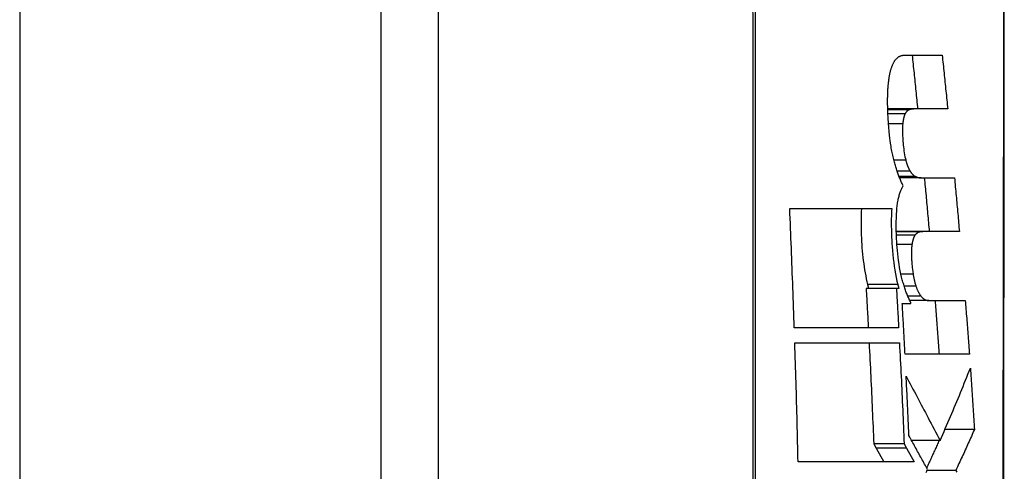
# Model space of a CAD drawing. Header units: inches. Extents: x 18 to 388, y 34 to 188.
# Tile 63 of 159: x 117.905 to 118.174, y 129.487 to 129.61. Entities that reach past the tile are written whole.
import ezdxf

# ---------------------------------------------------------------- set-up
doc = ezdxf.new("R2010")
doc.units = ezdxf.units.IN
doc.header["$MEASUREMENT"] = 0
doc.layers.add('Visible Edges(ANSI)', color=7, linetype='Continuous', lineweight=25)
doc.layers.add('Visible Tangent Edges(ANSI)', color=7, linetype='Continuous', lineweight=25)

msp = doc.modelspace()

# ---------------------------------------------------------------- linework, layer by layer
at = {"layer": 'Visible Edges(ANSI)'}
for p, q in [((118.00369, 130.74717), (118.00369, 94.02717)), ((118.01944, 128.99349), (118.01944, 129.85086)), ((118.14705, 129.60046), (118.15747, 129.60046)), ((118.14999, 129.58575), (118.14256, 129.58575)), ((118.15898, 129.58575), (118.14999, 129.58575)), ((118.15173, 129.5669), (118.14581, 129.5669)), ((118.15173, 129.5669), (118.16084, 129.5669)), ((118.1157, 129.55851), (118.14363, 129.55851)), ((118.15282, 129.5522), (118.1449, 129.5522)), ((118.16219, 129.5522), (118.15282, 129.5522)), ((118.14493, 129.53665), (118.13663, 129.53665)), ((118.14558, 129.53665), (118.14493, 129.53665)), ((118.14653, 129.53252), (118.14891, 129.53252)), ((118.15383, 129.53335), (118.14859, 129.53335)), ((118.14891, 129.53252), (118.1489, 129.53273)), ((118.15383, 129.53335), (118.1638, 129.53335)), ((118.14554, 129.52589), (118.11695, 129.52589)), ((118.11709, 129.52175), (118.14576, 129.52175)), ((118.16493, 129.51864), (118.1473, 129.51864)), ((118.1663, 129.49803), (118.15821, 129.49803)), ((118.14703, 129.49415), (118.13871, 129.49415)), ((118.13871, 129.49415), (118.13938, 129.49292)), ((118.14703, 129.49415), (118.1477, 129.49292)), ((118.1569, 129.49502), (118.14909, 129.49502)), ((118.13938, 129.49292), (118.14147, 129.48914)), ((118.1477, 129.49292), (118.14979, 129.48914)), ((118.14979, 129.48914), (118.11799, 129.48914)), ((118.16122, 129.48684), (118.15339, 129.48684))]:
    msp.add_line(p, q, dxfattribs=at)
at = {"layer": 'Visible Edges(ANSI)', "flags": 128}
for points in [[(118.17448, 129.2394), (118.17446, 129.25459), (118.17445, 129.27022), (118.17443, 129.28624), (118.17441, 129.3026), (118.1744, 129.31922), (118.17439, 129.33606), (118.17438, 129.35304), (118.17437, 129.37017), (118.17436, 129.38749), (118.17436, 129.40494), (118.17436, 129.42246), (118.17436, 129.43997), (118.17436, 129.45742), (118.17437, 129.47474), (118.17438, 129.49188), (118.17439, 129.50885), (118.1744, 129.52567), (118.17442, 129.54228), (118.17443, 129.55863), (118.17445, 129.57464), (118.17446, 129.59026), (118.17448, 129.60544), (118.1745, 129.62013)], [(118.14306, 129.59497), (118.1431, 129.5952), (118.14315, 129.59542), (118.14319, 129.59564), (118.14324, 129.59585), (118.14329, 129.59605), (118.14335, 129.59625), (118.1434, 129.59645), (118.14346, 129.59664), (118.14351, 129.59682), (118.14357, 129.597), (118.14363, 129.59718), (118.14369, 129.59735), (118.14376, 129.59751), (118.14382, 129.59767), (118.14389, 129.59783), (118.14396, 129.59798), (118.14402, 129.59812), (118.14409, 129.59827), (118.14416, 129.5984), (118.14423, 129.59853), (118.14431, 129.59866), (118.14438, 129.59878), (118.14445, 129.5989), (118.14453, 129.59901)], [(118.14453, 129.59901), (118.14462, 129.59914), (118.14472, 129.59927), (118.14481, 129.59939), (118.14491, 129.5995), (118.14501, 129.5996), (118.14511, 129.5997), (118.14522, 129.59979), (118.14532, 129.59987), (118.14542, 129.59995), (118.14553, 129.60002), (118.14563, 129.60009), (118.14574, 129.60014), (118.14585, 129.6002), (118.14596, 129.60025), (118.14607, 129.60029), (118.14617, 129.60033), (118.14628, 129.60036), (118.14639, 129.60039), (118.1465, 129.60041), (118.14661, 129.60043), (118.14672, 129.60044), (118.14683, 129.60045), (118.14694, 129.60046), (118.14705, 129.60046)], [(118.14924, 129.60046), (118.14931, 129.59985), (118.14937, 129.59923), (118.14943, 129.59862), (118.1495, 129.59801), (118.14956, 129.5974), (118.14962, 129.59678), (118.14969, 129.59617), (118.14975, 129.59556), (118.14981, 129.59495), (118.14988, 129.59433), (118.14994, 129.59372), (118.15, 129.59311), (118.15006, 129.5925), (118.15013, 129.59188), (118.15019, 129.59127), (118.15025, 129.59066), (118.15031, 129.59004), (118.15038, 129.58943), (118.15044, 129.58882), (118.1505, 129.5882), (118.15056, 129.58759), (118.15062, 129.58698), (118.15069, 129.58636), (118.15075, 129.58575)], [(118.15747, 129.60046), (118.15753, 129.59985), (118.1576, 129.59923), (118.15766, 129.59862), (118.15772, 129.59801), (118.15779, 129.5974), (118.15785, 129.59679), (118.15792, 129.59617), (118.15798, 129.59556), (118.15804, 129.59495), (118.15811, 129.59433), (118.15817, 129.59372), (118.15823, 129.59311), (118.1583, 129.5925), (118.15836, 129.59188), (118.15842, 129.59127), (118.15848, 129.59066), (118.15855, 129.59004), (118.15861, 129.58943), (118.15867, 129.58882), (118.15874, 129.5882), (118.1588, 129.58759), (118.15886, 129.58698), (118.15892, 129.58636), (118.15898, 129.58575)], [(118.14253, 129.58876), (118.14254, 129.58904), (118.14254, 129.58933), (118.14255, 129.58961), (118.14256, 129.58989), (118.14257, 129.59017), (118.14258, 129.59045), (118.14259, 129.59073), (118.14261, 129.591), (118.14262, 129.59127), (118.14264, 129.59154), (118.14266, 129.59181), (118.14268, 129.59207), (118.1427, 129.59233), (118.14272, 129.59258), (118.14275, 129.59284), (118.14278, 129.59309), (118.14281, 129.59333), (118.14284, 129.59358), (118.14287, 129.59382), (118.1429, 129.59405), (118.14294, 129.59429), (118.14298, 129.59452), (118.14302, 129.59475), (118.14306, 129.59497)], [(118.14438, 129.5712), (118.14428, 129.57156), (118.14418, 129.57193), (118.14409, 129.5723), (118.144, 129.57268), (118.14391, 129.57307), (118.14383, 129.57346), (118.14374, 129.57385), (118.14366, 129.57425), (118.14359, 129.57466), (118.14352, 129.57507), (118.14345, 129.57548), (118.14338, 129.5759), (118.1433, 129.57639), (118.14322, 129.577), (118.14313, 129.57773), (118.14303, 129.57859), (118.14293, 129.57957), (118.14283, 129.58067), (118.14274, 129.58191), (118.14266, 129.58327), (118.1426, 129.58466), (118.14255, 129.58603), (118.14253, 129.5874), (118.14253, 129.58876)], [(118.14847, 129.58554), (118.14842, 129.58553), (118.14836, 129.58551), (118.14831, 129.58549), (118.14826, 129.58546), (118.14821, 129.58544), (118.14816, 129.58541), (118.14811, 129.58538), (118.14805, 129.58534), (118.148, 129.58531), (118.14795, 129.58527), (118.1479, 129.58523), (118.14785, 129.58518), (118.1478, 129.58514), (118.14776, 129.58509), (118.14771, 129.58503), (118.14766, 129.58498), (118.14761, 129.58492), (118.14757, 129.58485), (118.14752, 129.58479), (118.14748, 129.58472), (118.14743, 129.58464), (118.14739, 129.58457), (118.14734, 129.58449), (118.1473, 129.58441)], [(118.14999, 129.58575), (118.14993, 129.58575), (118.14986, 129.58575), (118.1498, 129.58575), (118.14973, 129.58575), (118.14967, 129.58574), (118.14961, 129.58574), (118.14954, 129.58574), (118.14948, 129.58573), (118.14942, 129.58572), (118.14935, 129.58572), (118.14929, 129.58571), (118.14923, 129.5857), (118.14916, 129.58569), (118.1491, 129.58568), (118.14904, 129.58567), (118.14897, 129.58566), (118.14891, 129.58565), (118.14885, 129.58564), (118.14878, 129.58563), (118.14872, 129.58561), (118.14866, 129.5856), (118.14859, 129.58558), (118.14853, 129.58556), (118.14847, 129.58554)], [(118.1473, 129.58441), (118.14726, 129.58433), (118.14723, 129.58425), (118.14719, 129.58416), (118.14716, 129.58407), (118.14712, 129.58398), (118.14709, 129.58388), (118.14706, 129.58379), (118.14703, 129.58368), (118.147, 129.58358), (118.14697, 129.58347), (118.14694, 129.58336), (118.14691, 129.58324), (118.14688, 129.58313), (118.14686, 129.583), (118.14684, 129.58288), (118.14681, 129.58276), (118.14679, 129.58263), (118.14677, 129.5825), (118.14675, 129.58236), (118.14673, 129.58223), (118.14671, 129.58209), (118.1467, 129.58195), (118.14668, 129.58181), (118.14667, 129.58166)], [(118.14667, 129.58166), (118.14664, 129.58135), (118.14662, 129.58103), (118.14661, 129.58071), (118.1466, 129.58037), (118.1466, 129.58004), (118.1466, 129.5797), (118.1466, 129.57935), (118.14661, 129.57901), (118.14662, 129.57866), (118.14664, 129.57831), (118.14666, 129.57795), (118.14668, 129.5776), (118.1467, 129.57724), (118.14673, 129.57682), (118.14677, 129.57636), (118.14682, 129.57587), (118.14687, 129.57535), (118.14693, 129.57482), (118.147, 129.57427), (118.14708, 129.57373), (118.14717, 129.5732), (118.14727, 129.57269), (118.14738, 129.57219), (118.1475, 129.57172)], [(118.14681, 129.56473), (118.1467, 129.56494), (118.14659, 129.56516), (118.14647, 129.56539), (118.14636, 129.56562), (118.14626, 129.56585), (118.14615, 129.56609), (118.14604, 129.56634), (118.14593, 129.56659), (118.14583, 129.56684), (118.14573, 129.5671), (118.14562, 129.56737), (118.14552, 129.56764), (118.14542, 129.56791), (118.14532, 129.56819), (118.14522, 129.56847), (118.14512, 129.56876), (118.14503, 129.56905), (118.14493, 129.56935), (118.14484, 129.56965), (118.14474, 129.56995), (118.14465, 129.57026), (118.14456, 129.57057), (118.14447, 129.57088), (118.14438, 129.5712)], [(118.1475, 129.57172), (118.14754, 129.57156), (118.14759, 129.57141), (118.14763, 129.57126), (118.14768, 129.57111), (118.14772, 129.57096), (118.14777, 129.57082), (118.14782, 129.57068), (118.14786, 129.57054), (118.14791, 129.57041), (118.14796, 129.57027), (118.14801, 129.57014), (118.14806, 129.57001), (118.14811, 129.56989), (118.14816, 129.56976), (118.14822, 129.56965), (118.14827, 129.56953), (118.14832, 129.56942), (118.14837, 129.56931), (118.14843, 129.5692), (118.14848, 129.5691), (118.14854, 129.569), (118.14859, 129.5689), (118.14865, 129.56881), (118.1487, 129.56872)], [(118.1487, 129.56872), (118.14876, 129.56862), (118.14882, 129.56853), (118.14888, 129.56844), (118.14894, 129.56836), (118.14901, 129.56828), (118.14907, 129.5682), (118.14913, 129.56812), (118.14919, 129.56805), (118.14925, 129.56798), (118.14931, 129.56791), (118.14937, 129.56785), (118.14943, 129.56779), (118.14949, 129.56773), (118.14956, 129.56768), (118.14962, 129.56762), (118.14968, 129.56757), (118.14974, 129.56753), (118.1498, 129.56748), (118.14986, 129.56744), (118.14993, 129.5674), (118.14999, 129.56736), (118.15005, 129.56733), (118.15011, 129.5673), (118.15017, 129.56727)], [(118.15017, 129.56727), (118.15024, 129.56724), (118.1503, 129.56721), (118.15037, 129.56718), (118.15044, 129.56715), (118.1505, 129.56713), (118.15057, 129.56711), (118.15063, 129.56708), (118.1507, 129.56706), (118.15076, 129.56704), (118.15083, 129.56703), (118.15089, 129.56701), (118.15096, 129.56699), (118.15102, 129.56698), (118.15109, 129.56697), (118.15115, 129.56695), (118.15122, 129.56694), (118.15128, 129.56693), (118.15135, 129.56693), (118.15141, 129.56692), (118.15147, 129.56691), (118.15154, 129.56691), (118.1516, 129.56691), (118.15167, 129.5669), (118.15173, 129.5669)], [(118.15258, 129.5669), (118.15264, 129.56629), (118.1527, 129.56568), (118.15275, 129.56507), (118.15281, 129.56445), (118.15287, 129.56384), (118.15293, 129.56323), (118.15298, 129.56262), (118.15304, 129.562), (118.1531, 129.56139), (118.15315, 129.56078), (118.15321, 129.56017), (118.15326, 129.55955), (118.15332, 129.55894), (118.15338, 129.55833), (118.15343, 129.55771), (118.15349, 129.5571), (118.15354, 129.55649), (118.1536, 129.55588), (118.15365, 129.55526), (118.15371, 129.55465), (118.15376, 129.55404), (118.15382, 129.55342), (118.15387, 129.55281), (118.15393, 129.5522)], [(118.16084, 129.5669), (118.1609, 129.56629), (118.16095, 129.56568), (118.16101, 129.56507), (118.16107, 129.56445), (118.16113, 129.56384), (118.16118, 129.56323), (118.16124, 129.56262), (118.1613, 129.562), (118.16136, 129.56139), (118.16141, 129.56078), (118.16147, 129.56017), (118.16153, 129.55955), (118.16158, 129.55894), (118.16164, 129.55833), (118.1617, 129.55771), (118.16175, 129.5571), (118.16181, 129.55649), (118.16186, 129.55588), (118.16192, 129.55526), (118.16197, 129.55465), (118.16203, 129.55404), (118.16208, 129.55342), (118.16214, 129.55281), (118.16219, 129.5522)], [(118.14506, 129.55836), (118.14509, 129.55872), (118.14513, 129.55908), (118.14517, 129.55943), (118.14521, 129.55977), (118.14526, 129.56011), (118.14531, 129.56043), (118.14537, 129.56075), (118.14543, 129.56106), (118.1455, 129.56136), (118.14556, 129.56165), (118.14564, 129.56193), (118.14571, 129.5622), (118.14579, 129.56246), (118.14587, 129.56271), (118.14595, 129.56296), (118.14604, 129.56319), (118.14613, 129.56341), (118.14622, 129.56363), (118.14631, 129.56383), (118.14641, 129.56403), (118.14651, 129.56422), (118.14661, 129.56439), (118.14671, 129.56457), (118.14681, 129.56473)], [(118.11695, 129.52589), (118.11691, 129.52725), (118.11686, 129.52861), (118.11681, 129.52997), (118.11676, 129.53133), (118.11672, 129.53269), (118.11667, 129.53405), (118.11662, 129.53541), (118.11657, 129.53677), (118.11652, 129.53813), (118.11647, 129.53949), (118.11641, 129.54084), (118.11636, 129.5422), (118.11631, 129.54356), (118.11626, 129.54492), (118.1162, 129.54628), (118.11615, 129.54764), (118.11609, 129.549), (118.11604, 129.55036), (118.11598, 129.55171), (118.11593, 129.55307), (118.11587, 129.55443), (118.11581, 129.55579), (118.11576, 129.55715), (118.1157, 129.55851)], [(118.13534, 129.55851), (118.1353, 129.55764), (118.13527, 129.55677), (118.13525, 129.55588), (118.13524, 129.55499), (118.13524, 129.55408), (118.13525, 129.55318), (118.13527, 129.55226), (118.1353, 129.55135), (118.13533, 129.55043), (118.13538, 129.54952), (118.13544, 129.54863), (118.1355, 129.54774), (118.13558, 129.54686), (118.13566, 129.54599), (118.13575, 129.54511), (118.13585, 129.54425), (118.13596, 129.54339), (118.13608, 129.54254), (118.13621, 129.5417), (118.13636, 129.54087), (118.13651, 129.54005), (118.13667, 129.53925), (118.13684, 129.53847), (118.13701, 129.5377)], [(118.14363, 129.55851), (118.1436, 129.55782), (118.14357, 129.55713), (118.14355, 129.55643), (118.14353, 129.55573), (118.14353, 129.55502), (118.14352, 129.5543), (118.14353, 129.55358), (118.14354, 129.55286), (118.14356, 129.55214), (118.14358, 129.55141), (118.14362, 129.55065), (118.14366, 129.54982), (118.14371, 129.54893), (118.14378, 129.54798), (118.14386, 129.54698), (118.14396, 129.54593), (118.14407, 129.54486), (118.14421, 129.54378), (118.14435, 129.54272), (118.14452, 129.54167), (118.14469, 129.54065), (118.14488, 129.53964), (118.14509, 129.53866), (118.14531, 129.5377)], [(118.14637, 129.53972), (118.14617, 129.54058), (118.14599, 129.54147), (118.14582, 129.54238), (118.14566, 129.54331), (118.14552, 129.54426), (118.1454, 129.54519), (118.1453, 129.54611), (118.14521, 129.547), (118.14513, 129.54786), (118.14507, 129.54868), (118.14502, 129.54947), (118.14498, 129.55021), (118.14495, 129.55091), (118.14492, 129.55161), (118.1449, 129.55231), (118.14489, 129.55301), (118.14488, 129.5537), (118.14489, 129.55439), (118.1449, 129.55507), (118.14491, 129.55574), (118.14494, 129.55641), (118.14497, 129.55707), (118.14501, 129.55772), (118.14506, 129.55836)], [(118.15002, 129.55121), (118.14998, 129.55115), (118.14993, 129.55108), (118.14989, 129.55101), (118.14985, 129.55093), (118.1498, 129.55085), (118.14976, 129.55077), (118.14972, 129.55068), (118.14968, 129.55059), (118.14964, 129.55049), (118.1496, 129.55039), (118.14957, 129.55029), (118.14953, 129.55018), (118.1495, 129.55006), (118.14946, 129.54995), (118.14943, 129.54983), (118.1494, 129.54971), (118.14937, 129.54958), (118.14934, 129.54946), (118.14931, 129.54932), (118.14929, 129.54919), (118.14926, 129.54905), (118.14924, 129.54891), (118.14922, 129.54877), (118.1492, 129.54862)], [(118.15133, 129.55209), (118.15127, 129.55208), (118.15122, 129.55207), (118.15116, 129.55206), (118.1511, 129.55204), (118.15104, 129.55203), (118.15099, 129.552), (118.15093, 129.55198), (118.15088, 129.55196), (118.15082, 129.55193), (118.15077, 129.5519), (118.15071, 129.55187), (118.15066, 129.55183), (118.1506, 129.5518), (118.15055, 129.55176), (118.15049, 129.55171), (118.15044, 129.55167), (118.15039, 129.55162), (118.15033, 129.55157), (118.15028, 129.55152), (118.15023, 129.55146), (118.15018, 129.5514), (118.15013, 129.55134), (118.15008, 129.55128), (118.15002, 129.55121)], [(118.15282, 129.5522), (118.15275, 129.5522), (118.15269, 129.5522), (118.15263, 129.5522), (118.15257, 129.55219), (118.15251, 129.55219), (118.15244, 129.55219), (118.15238, 129.55219), (118.15232, 129.55219), (118.15226, 129.55218), (118.1522, 129.55218), (118.15213, 129.55218), (118.15207, 129.55217), (118.15201, 129.55217), (118.15195, 129.55216), (118.15189, 129.55216), (118.15182, 129.55215), (118.15176, 129.55214), (118.1517, 129.55214), (118.15164, 129.55213), (118.15158, 129.55212), (118.15152, 129.55212), (118.15145, 129.55211), (118.15139, 129.5521), (118.15133, 129.55209)], [(118.1492, 129.54862), (118.14916, 129.54837), (118.14914, 129.54812), (118.14911, 129.54785), (118.1491, 129.54758), (118.14908, 129.5473), (118.14907, 129.54702), (118.14907, 129.54674), (118.14906, 129.54645), (118.14906, 129.54616), (118.14906, 129.54587), (118.14907, 129.54558), (118.14908, 129.54529), (118.14908, 129.54499), (118.1491, 129.5447), (118.14911, 129.5444), (118.14912, 129.5441), (118.14914, 129.54381), (118.14916, 129.54351), (118.14918, 129.54318), (118.14921, 129.54281), (118.14926, 129.54237), (118.14932, 129.54186), (118.1494, 129.54125), (118.1495, 129.54055)], [(118.1489, 129.53273), (118.14878, 129.53296), (118.14866, 129.53319), (118.14855, 129.53343), (118.14843, 129.53368), (118.14831, 129.53393), (118.1482, 129.53418), (118.14808, 129.53445), (118.14797, 129.53471), (118.14786, 129.53499), (118.14775, 129.53527), (118.14764, 129.53555), (118.14753, 129.53584), (118.14743, 129.53614), (118.14732, 129.53644), (118.14722, 129.53674), (118.14712, 129.53705), (118.14702, 129.53737), (118.14692, 129.53769), (118.14683, 129.53801), (118.14673, 129.53834), (118.14664, 129.53868), (118.14655, 129.53902), (118.14646, 129.53937), (118.14637, 129.53972)], [(118.1495, 129.54055), (118.14953, 129.54039), (118.14955, 129.54024), (118.14958, 129.54009), (118.14961, 129.53994), (118.14963, 129.53979), (118.14966, 129.53965), (118.14969, 129.5395), (118.14972, 129.53936), (118.14975, 129.53921), (118.14978, 129.53907), (118.14982, 129.53893), (118.14985, 129.53879), (118.14988, 129.53865), (118.14992, 129.53852), (118.14995, 129.53838), (118.14999, 129.53825), (118.15002, 129.53812), (118.15006, 129.53799), (118.1501, 129.53786), (118.15014, 129.53773), (118.15017, 129.5376), (118.15021, 129.53748), (118.15025, 129.53735), (118.15029, 129.53723)], [(118.13701, 129.5377), (118.13702, 129.53766), (118.13704, 129.53761), (118.13705, 129.53757), (118.13706, 129.53753), (118.13707, 129.53748), (118.13708, 129.53744), (118.13709, 129.53739), (118.1371, 129.53735), (118.13711, 129.53731), (118.13712, 129.53726), (118.13713, 129.53722), (118.13714, 129.53717), (118.13716, 129.53713), (118.13717, 129.53709), (118.13718, 129.53704), (118.13719, 129.537), (118.1372, 129.53696), (118.13721, 129.53691), (118.13722, 129.53687), (118.13723, 129.53683), (118.13724, 129.53678), (118.13726, 129.53674), (118.13727, 129.5367), (118.13728, 129.53665)], [(118.14531, 129.5377), (118.14532, 129.53766), (118.14534, 129.53761), (118.14535, 129.53757), (118.14536, 129.53753), (118.14537, 129.53748), (118.14538, 129.53744), (118.14539, 129.53739), (118.1454, 129.53735), (118.14541, 129.53731), (118.14542, 129.53726), (118.14543, 129.53722), (118.14544, 129.53717), (118.14546, 129.53713), (118.14547, 129.53709), (118.14548, 129.53704), (118.14549, 129.537), (118.1455, 129.53696), (118.14551, 129.53691), (118.14552, 129.53687), (118.14553, 129.53683), (118.14554, 129.53678), (118.14556, 129.53674), (118.14557, 129.5367), (118.14558, 129.53665)], [(118.15029, 129.53723), (118.15034, 129.53708), (118.15039, 129.53693), (118.15045, 129.53679), (118.1505, 129.53665), (118.15055, 129.53651), (118.15061, 129.53638), (118.15066, 129.53625), (118.15072, 129.53612), (118.15078, 129.536), (118.15084, 129.53588), (118.15089, 129.53576), (118.15095, 129.53565), (118.15101, 129.53554), (118.15107, 129.53543), (118.15113, 129.53532), (118.15119, 129.53522), (118.15125, 129.53512), (118.15131, 129.53502), (118.15137, 129.53493), (118.15143, 129.53483), (118.1515, 129.53474), (118.15156, 129.53466), (118.15162, 129.53457), (118.15168, 129.53449)], [(118.13663, 129.53665), (118.13666, 129.53621), (118.13668, 129.53576), (118.13671, 129.53531), (118.13673, 129.53486), (118.13676, 129.53441), (118.13679, 129.53396), (118.13681, 129.53352), (118.13684, 129.53307), (118.13686, 129.53262), (118.13689, 129.53217), (118.13691, 129.53172), (118.13694, 129.53127), (118.13696, 129.53082), (118.13699, 129.53038), (118.13701, 129.52993), (118.13704, 129.52948), (118.13706, 129.52903), (118.13709, 129.52858), (118.13711, 129.52813), (118.13714, 129.52769), (118.13716, 129.52724), (118.13718, 129.52679), (118.13721, 129.52634), (118.13723, 129.52589)], [(118.14493, 129.53665), (118.14496, 129.53621), (118.14498, 129.53576), (118.14501, 129.53531), (118.14504, 129.53486), (118.14506, 129.53441), (118.14509, 129.53396), (118.14511, 129.53352), (118.14514, 129.53307), (118.14517, 129.53262), (118.14519, 129.53217), (118.14522, 129.53172), (118.14524, 129.53127), (118.14527, 129.53082), (118.14529, 129.53038), (118.14532, 129.52993), (118.14534, 129.52948), (118.14537, 129.52903), (118.14539, 129.52858), (118.14542, 129.52813), (118.14544, 129.52769), (118.14547, 129.52724), (118.14549, 129.52679), (118.14552, 129.52634), (118.14554, 129.52589)], [(118.15168, 129.53449), (118.15177, 129.53438), (118.15186, 129.53427), (118.15195, 129.53418), (118.15204, 129.53409), (118.15213, 129.534), (118.15222, 129.53392), (118.15231, 129.53385), (118.1524, 129.53379), (118.15249, 129.53373), (118.15258, 129.53367), (118.15267, 129.53362), (118.15276, 129.53358), (118.15285, 129.53354), (118.15294, 129.5335), (118.15303, 129.53347), (118.15312, 129.53345), (118.15321, 129.53342), (118.15329, 129.5334), (118.15338, 129.53338), (118.15347, 129.53337), (118.15356, 129.53336), (118.15365, 129.53335), (118.15374, 129.53335), (118.15383, 129.53335)], [(118.1473, 129.51864), (118.14727, 129.51922), (118.14724, 129.5198), (118.14721, 129.52038), (118.14718, 129.52096), (118.14715, 129.52153), (118.14712, 129.52211), (118.14709, 129.52269), (118.14705, 129.52327), (118.14702, 129.52385), (118.14699, 129.52442), (118.14696, 129.525), (118.14693, 129.52558), (118.1469, 129.52616), (118.14686, 129.52674), (118.14683, 129.52732), (118.1468, 129.52789), (118.14677, 129.52847), (118.14673, 129.52905), (118.1467, 129.52963), (118.14667, 129.53021), (118.14663, 129.53078), (118.1466, 129.53136), (118.14657, 129.53194), (118.14653, 129.53252)], [(118.15551, 129.53335), (118.15556, 129.53274), (118.15561, 129.53212), (118.15566, 129.53151), (118.15571, 129.5309), (118.15576, 129.53029), (118.1558, 129.52967), (118.15585, 129.52906), (118.1559, 129.52845), (118.15595, 129.52784), (118.15599, 129.52722), (118.15604, 129.52661), (118.15609, 129.526), (118.15613, 129.52538), (118.15618, 129.52477), (118.15623, 129.52416), (118.15627, 129.52355), (118.15632, 129.52293), (118.15636, 129.52232), (118.15641, 129.52171), (118.15645, 129.52109), (118.1565, 129.52048), (118.15654, 129.51987), (118.15659, 129.51925), (118.15663, 129.51864)], [(118.1638, 129.53335), (118.16385, 129.53274), (118.1639, 129.53212), (118.16395, 129.53151), (118.16399, 129.5309), (118.16404, 129.53029), (118.16409, 129.52967), (118.16414, 129.52906), (118.16419, 129.52845), (118.16424, 129.52784), (118.16428, 129.52722), (118.16433, 129.52661), (118.16438, 129.526), (118.16442, 129.52538), (118.16447, 129.52477), (118.16452, 129.52416), (118.16456, 129.52355), (118.16461, 129.52293), (118.16466, 129.52232), (118.1647, 129.52171), (118.16475, 129.52109), (118.16479, 129.52048), (118.16484, 129.51987), (118.16488, 129.51925), (118.16493, 129.51864)], [(118.11799, 129.48914), (118.11796, 129.4905), (118.11793, 129.49186), (118.1179, 129.49322), (118.11786, 129.49458), (118.11783, 129.49593), (118.1178, 129.49729), (118.11776, 129.49865), (118.11773, 129.50001), (118.11769, 129.50137), (118.11766, 129.50273), (118.11762, 129.50409), (118.11758, 129.50545), (118.11754, 129.50681), (118.11751, 129.50817), (118.11747, 129.50953), (118.11743, 129.51089), (118.11739, 129.51225), (118.11735, 129.5136), (118.11731, 129.51496), (118.11726, 129.51632), (118.11722, 129.51768), (118.11718, 129.51904), (118.11713, 129.5204), (118.11709, 129.52175)], [(118.13745, 129.52175), (118.13751, 129.5206), (118.13757, 129.51946), (118.13763, 129.51831), (118.13768, 129.51716), (118.13774, 129.51601), (118.1378, 129.51486), (118.13785, 129.51371), (118.13791, 129.51256), (118.13796, 129.51141), (118.13802, 129.51026), (118.13807, 129.50911), (118.13812, 129.50796), (118.13817, 129.50681), (118.13823, 129.50566), (118.13828, 129.50451), (118.13833, 129.50336), (118.13838, 129.50221), (118.13842, 129.50106), (118.13847, 129.49991), (118.13852, 129.49876), (118.13857, 129.49761), (118.13861, 129.49646), (118.13866, 129.49531), (118.13871, 129.49415)], [(118.14576, 129.52175), (118.14582, 129.5206), (118.14588, 129.51945), (118.14594, 129.5183), (118.146, 129.51716), (118.14605, 129.51601), (118.14611, 129.51486), (118.14617, 129.51371), (118.14622, 129.51256), (118.14628, 129.51141), (118.14633, 129.51026), (118.14639, 129.50911), (118.14644, 129.50796), (118.14649, 129.50681), (118.14654, 129.50566), (118.1466, 129.50451), (118.14665, 129.50336), (118.1467, 129.50221), (118.14675, 129.50106), (118.14679, 129.49991), (118.14684, 129.49876), (118.14689, 129.49761), (118.14694, 129.49646), (118.14698, 129.4953), (118.14703, 129.49415)], [(118.14761, 129.51263), (118.14798, 129.51192), (118.14835, 129.51121), (118.14873, 129.5105), (118.1491, 129.5098), (118.14947, 129.50909), (118.14985, 129.50838), (118.15022, 129.50767), (118.15059, 129.50696), (118.15097, 129.50625), (118.15135, 129.50554), (118.15172, 129.50482), (118.1521, 129.5041), (118.15249, 129.50338), (118.15287, 129.50265), (118.15326, 129.50191), (118.15365, 129.50118), (118.15404, 129.50043), (118.15444, 129.49968), (118.15484, 129.49892), (118.15524, 129.49816), (118.15565, 129.49739), (118.15606, 129.49661), (118.15648, 129.49582), (118.1569, 129.49502)], [(118.14835, 129.49637), (118.14832, 129.49705), (118.14829, 129.49772), (118.14826, 129.4984), (118.14823, 129.49908), (118.1482, 129.49976), (118.14817, 129.50043), (118.14815, 129.50111), (118.14812, 129.50179), (118.14809, 129.50247), (118.14805, 129.50314), (118.14802, 129.50382), (118.14799, 129.5045), (118.14796, 129.50518), (118.14793, 129.50585), (118.1479, 129.50653), (118.14787, 129.50721), (118.14784, 129.50789), (118.1478, 129.50856), (118.14777, 129.50924), (118.14774, 129.50992), (118.14771, 129.5106), (118.14767, 129.51127), (118.14764, 129.51195), (118.14761, 129.51263)], [(118.1569, 129.49502), (118.15726, 129.49584), (118.15762, 129.49666), (118.15798, 129.49748), (118.15833, 129.4983), (118.15869, 129.49912), (118.15904, 129.49995), (118.15939, 129.50077), (118.15974, 129.50159), (118.1601, 129.50242), (118.16045, 129.50324), (118.16079, 129.50406), (118.16114, 129.50489), (118.16149, 129.50571), (118.16183, 129.50654), (118.16218, 129.50736), (118.16252, 129.50819), (118.16286, 129.50902), (118.1632, 129.50984), (118.16354, 129.51067), (118.16387, 129.5115), (118.16421, 129.51232), (118.16454, 129.51315), (118.16487, 129.51398), (118.1652, 129.5148)], [(118.1652, 129.5148), (118.16525, 129.5141), (118.1653, 129.51341), (118.16535, 129.51271), (118.1654, 129.51201), (118.16545, 129.51131), (118.16549, 129.51061), (118.16554, 129.50991), (118.16559, 129.50921), (118.16563, 129.50851), (118.16568, 129.50782), (118.16573, 129.50712), (118.16577, 129.50642), (118.16582, 129.50572), (118.16586, 129.50502), (118.16591, 129.50432), (118.16595, 129.50362), (118.166, 129.50292), (118.16604, 129.50222), (118.16609, 129.50152), (118.16613, 129.50082), (118.16617, 129.50012), (118.16621, 129.49942), (118.16626, 129.49872), (118.1663, 129.49803)], [(118.15349, 129.48705), (118.15328, 129.48742), (118.15307, 129.4878), (118.15287, 129.48818), (118.15266, 129.48856), (118.15245, 129.48894), (118.15224, 129.48932), (118.15202, 129.4897), (118.15181, 129.49009), (118.1516, 129.49047), (118.15139, 129.49086), (118.15117, 129.49125), (118.15096, 129.49164), (118.15074, 129.49203), (118.15053, 129.49242), (118.15031, 129.49281), (118.15009, 129.4932), (118.14988, 129.4936), (118.14966, 129.49399), (118.14944, 129.49439), (118.14922, 129.49478), (118.149, 129.49518), (118.14879, 129.49557), (118.14857, 129.49597), (118.14835, 129.49637)], [(118.1663, 129.49803), (118.16609, 129.49756), (118.16588, 129.49709), (118.16568, 129.49662), (118.16547, 129.49616), (118.16526, 129.49569), (118.16505, 129.49522), (118.16484, 129.49476), (118.16463, 129.49429), (118.16442, 129.49382), (118.16421, 129.49336), (118.164, 129.49289), (118.16379, 129.49243), (118.16357, 129.49196), (118.16336, 129.49149), (118.16315, 129.49103), (118.16293, 129.49056), (118.16272, 129.4901), (118.16251, 129.48963), (118.16229, 129.48916), (118.16208, 129.4887), (118.16186, 129.48823), (118.16165, 129.48777), (118.16143, 129.4873), (118.16122, 129.48684)], [(118.15664, 129.49502), (118.1565, 129.49471), (118.15636, 129.4944), (118.15622, 129.49409), (118.15608, 129.49377), (118.15594, 129.49346), (118.1558, 129.49315), (118.15565, 129.49284), (118.15551, 129.49252), (118.15537, 129.49221), (118.15523, 129.4919), (118.15509, 129.49159), (118.15494, 129.49128), (118.1548, 129.49097), (118.15466, 129.49065), (118.15451, 129.49034), (118.15437, 129.49003), (118.15423, 129.48972), (118.15408, 129.48941), (118.15394, 129.4891), (118.1538, 129.48878), (118.15365, 129.48847), (118.15351, 129.48816), (118.15336, 129.48785), (118.15322, 129.48754)], [(118.15312, 129.48626), (118.15331, 129.48665), (118.15349, 129.48705)], [(118.16122, 129.48684), (118.16149, 129.48635)]]:
    msp.add_lwpolyline(points, dxfattribs=at)
at = {"layer": 'Visible Tangent Edges(ANSI)'}
for p, q in [((117.90469, 130.74717), (117.90469, 94.02717)), ((118.14847, 129.58554), (118.14257, 129.58554)), ((118.1473, 129.58441), (118.14261, 129.58441)), ((118.14667, 129.58166), (118.14276, 129.58166)), ((118.1475, 129.57172), (118.14424, 129.57172)), ((118.1487, 129.56872), (118.14514, 129.56872)), ((118.15017, 129.56727), (118.14566, 129.56727)), ((118.15133, 129.55209), (118.14491, 129.55209)), ((118.15002, 129.55121), (118.14493, 129.55121)), ((118.1492, 129.54862), (118.14507, 129.54862)), ((118.1495, 129.54055), (118.14618, 129.54055)), ((118.14531, 129.5377), (118.13701, 129.5377)), ((118.15029, 129.53723), (118.14706, 129.53723)), ((118.15168, 129.53449), (118.14807, 129.53449)), ((118.1477, 129.49292), (118.13938, 129.49292))]:
    msp.add_line(p, q, dxfattribs=at)
at = {"layer": 'Visible Tangent Edges(ANSI)', "flags": 128}
for points in [[(118.10539, 129.83176), (118.10542, 129.79881), (118.10544, 129.76551), (118.10547, 129.73188), (118.10549, 129.69797), (118.10551, 129.66382), (118.10553, 129.62947), (118.10555, 129.59495), (118.10557, 129.56031), (118.10558, 129.5256), (118.10559, 129.49085), (118.10559, 129.45612), (118.10559, 129.42139), (118.10559, 129.38668), (118.10559, 129.35197), (118.10558, 129.31731), (118.10557, 129.28273), (118.10555, 129.24828), (118.10553, 129.21398), (118.10551, 129.17986), (118.10549, 129.14592), (118.10547, 129.11219), (118.10544, 129.07872), (118.10542, 129.04551)], [(118.10638, 129.04663), (118.10638, 129.07971), (118.10637, 129.11307), (118.10637, 129.14668), (118.10637, 129.18052), (118.10636, 129.21454), (118.10636, 129.24873), (118.10635, 129.28309), (118.10635, 129.31758), (118.10635, 129.35215), (118.10635, 129.38676), (118.10635, 129.42139), (118.10635, 129.45603), (118.10635, 129.49068), (118.10635, 129.52533), (118.10635, 129.55996), (118.10636, 129.5945), (118.10636, 129.62891), (118.10637, 129.66316), (118.10637, 129.6972), (118.10637, 129.731), (118.10638, 129.76451), (118.10638, 129.79768), (118.10638, 129.83051)], [(118.17432, 129.61793), (118.17429, 129.60032), (118.17425, 129.5821), (118.17422, 129.56332), (118.17419, 129.54403), (118.17416, 129.52432), (118.17413, 129.5043), (118.17411, 129.48401), (118.1741, 129.46353), (118.17409, 129.44289), (118.17408, 129.42215), (118.17409, 129.40137), (118.1741, 129.38068), (118.17411, 129.36016), (118.17413, 129.33985), (118.17416, 129.31984), (118.17419, 129.30018), (118.17422, 129.28093), (118.17425, 129.26215), (118.17429, 129.24392), (118.17432, 129.22634), (118.17435, 129.20946), (118.17439, 129.1933)]]:
    msp.add_lwpolyline(points, dxfattribs=at)

doc.saveas('drawing.dxf')
